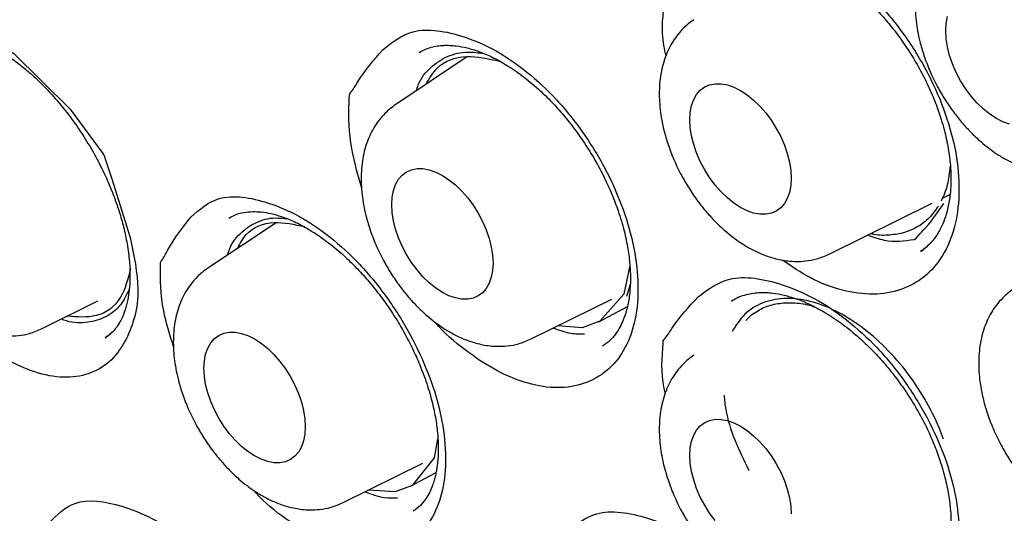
# Model space of a CAD drawing. Header units: millimetres. Extents: x 8 to 1520, y 12 to 1090.
# Tile 25 of 53: x 1234 to 1242, y 464 to 468. Entities that reach past the tile are written whole.
import ezdxf

# ---------------------------------------------------------------- set-up
doc = ezdxf.new("R2010")
doc.units = ezdxf.units.MM

msp = doc.modelspace()

# ---------------------------------------------------------------- linework, layer by layer
at = {"color": 7, "linetype": 'Continuous', "lineweight": 30}
for p, q in [((1237.5244, 467.7104), (1236.9092, 467.3006)), ((1241.5873, 466.501), (1241.6512, 466.5326)), ((1240.6176, 466.0212), (1241.4987, 466.4571)), ((1235.8854, 466.2898), (1235.3024, 465.9014)), ((1241.401, 466.0436), (1241.4406, 466.0741)), ((1238.9127, 465.9228), (1238.8617, 465.6794)), ((1238.9149, 465.7611), (1238.8836, 465.6585)), ((1233.883, 465.3838), (1234.3614, 465.6205)), ((1238.0669, 465.2952), (1238.7579, 465.637)), ((1238.8617, 465.6794), (1238.6569, 465.4465)), ((1239.7869, 465.623), (1239.7836, 465.6213)), ((1239.7862, 465.6199), (1239.7899, 465.6225)), ((1238.6471, 465.441), (1238.8918, 465.5725)), ((1239.9045, 465.452), (1239.9564, 465.5035)), ((1238.5034, 465.3918), (1238.2953, 465.4082)), ((1238.6569, 465.4465), (1238.5034, 465.3918)), ((1234.4243, 465.3057), (1234.4709, 465.3412)), ((1237.2657, 464.4397), (1237.2387, 464.2773)), ((1237.2387, 464.2773), (1237.0498, 464.043)), ((1236.4601, 463.8961), (1237.142, 464.2334)), ((1237.0312, 464.0323), (1237.2544, 464.1535)), ((1237.0498, 464.043), (1236.9038, 463.9871)), ((1236.9038, 463.9871), (1236.6771, 464.0034))]:
    msp.add_line(p, q, dxfattribs=at)
at = {"color": 7, "linetype": 'Continuous', "lineweight": 30, "flags": 128}
for points in [[(1232.435, 466.6795), (1232.4027, 466.7808), (1232.35, 467.103), (1232.3547, 467.3938), (1232.4157, 467.6402), (1232.53, 467.8298), (1232.6937, 467.9561), (1232.8963, 468.0127), (1233.1283, 467.9935), (1233.3799, 467.9018), (1233.6388, 467.7417), (1234.1234, 467.2611), (1234.402, 466.8817), (1234.4105, 466.8687), (1234.4127, 466.8652), (1234.4133, 466.8643), (1234.4135, 466.864), (1234.4135, 466.8639), (1234.4232, 466.8366), (1234.4786, 466.6752), (1234.6375, 466.1624), (1234.6375, 466.1624)], [(1241.6151, 467.9316), (1241.6189, 467.9948), (1241.6299, 468.0527)], [(1242.1607, 467.1332), (1242.1051, 467.1526), (1242.0486, 467.1809), (1241.992, 467.2179), (1241.9364, 467.2628), (1241.8827, 467.3148), (1241.8319, 467.3731), (1241.7847, 467.4367), (1241.7421, 467.5045), (1241.7047, 467.5753), (1241.6732, 467.6479), (1241.6481, 467.7211), (1241.6299, 467.7936), (1241.6189, 467.8642), (1241.6151, 467.9316)], [(1239.4258, 467.1705), (1239.4295, 467.2337), (1239.4406, 467.2915), (1239.4588, 467.343), (1239.4839, 467.3872), (1239.5154, 467.4235), (1239.5527, 467.4511), (1239.5954, 467.4697), (1239.6425, 467.4788), (1239.6934, 467.4784), (1239.747, 467.4685), (1239.8026, 467.4491), (1239.8592, 467.4208), (1239.9158, 467.3838), (1239.9714, 467.339), (1240.0251, 467.2869), (1240.0759, 467.2286), (1240.1231, 467.165), (1240.1657, 467.0972), (1240.2031, 467.0264), (1240.2346, 466.9538), (1240.2596, 466.8806), (1240.2779, 466.8081), (1240.2889, 466.7375), (1240.2926, 466.6701), (1240.2889, 466.6069), (1240.2779, 466.5491), (1240.2596, 466.4976), (1240.2346, 466.4533), (1240.2031, 466.4171), (1240.1657, 466.3894), (1240.1231, 466.3709), (1240.0759, 466.3617), (1240.0251, 466.3621), (1239.9714, 466.3721), (1239.9158, 466.3914), (1239.8592, 466.4198), (1239.8026, 466.4567), (1239.747, 466.5016), (1239.6934, 466.5536), (1239.6425, 466.6119), (1239.5954, 466.6755), (1239.5527, 466.7433), (1239.5154, 466.8141), (1239.4839, 466.8867), (1239.4588, 466.9599), (1239.4406, 467.0324), (1239.4295, 467.103), (1239.4258, 467.1705)], [(1236.8751, 466.4444), (1236.8788, 466.5076), (1236.8899, 466.5654), (1236.9081, 466.6169), (1236.9332, 466.6611), (1236.9647, 466.6974), (1237.002, 466.725), (1237.0447, 466.7436), (1237.0918, 466.7528), (1237.1427, 466.7524), (1237.1963, 466.7424), (1237.2519, 466.7231), (1237.3085, 466.6947), (1237.3651, 466.6578), (1237.4207, 466.6129), (1237.4744, 466.5609), (1237.5252, 466.5026), (1237.5724, 466.439), (1237.615, 466.3712), (1237.6524, 466.3004), (1237.6839, 466.2278), (1237.7089, 466.1546), (1237.7272, 466.0821), (1237.7382, 466.0115), (1237.7419, 465.944), (1237.7382, 465.8808), (1237.7272, 465.823), (1237.7089, 465.7715), (1237.6839, 465.7273), (1237.6524, 465.691), (1237.615, 465.6634), (1237.5724, 465.6448), (1237.5252, 465.6357), (1237.4744, 465.6361), (1237.4207, 465.646), (1237.3651, 465.6654), (1237.3085, 465.6937), (1237.2519, 465.7307), (1237.1963, 465.7755), (1237.1427, 465.8276), (1237.0918, 465.8859), (1237.0447, 465.9495), (1237.002, 466.0172), (1236.9647, 466.088), (1236.9332, 466.1607), (1236.9081, 466.2338), (1236.8899, 466.3064), (1236.8788, 466.377), (1236.8751, 466.4444)], [(1235.2683, 465.0453), (1235.272, 465.1085), (1235.283, 465.1663), (1235.3013, 465.2178), (1235.3263, 465.262), (1235.3578, 465.2983), (1235.3952, 465.3259), (1235.4378, 465.3445), (1235.485, 465.3536), (1235.5358, 465.3532), (1235.5895, 465.3433), (1235.6451, 465.324), (1235.7017, 465.2956), (1235.7583, 465.2586), (1235.8139, 465.2138), (1235.8676, 465.1617), (1235.9184, 465.1034), (1235.9655, 465.0398), (1236.0082, 464.9721), (1236.0455, 464.9013), (1236.077, 464.8287), (1236.1021, 464.7555), (1236.1203, 464.683), (1236.1314, 464.6124), (1236.1351, 464.5449), (1236.1314, 464.4817), (1236.1203, 464.4239), (1236.1021, 464.3724), (1236.077, 464.3282), (1236.0455, 464.2919), (1236.0082, 464.2643), (1235.9655, 464.2457), (1235.9184, 464.2366), (1235.8676, 464.237), (1235.8139, 464.2469), (1235.7583, 464.2662), (1235.7017, 464.2946), (1235.6451, 464.3315), (1235.5895, 464.3764), (1235.5358, 464.4285), (1235.485, 464.4868), (1235.4378, 464.5503), (1235.3952, 464.6181), (1235.3578, 464.6889), (1235.3263, 464.7615), (1235.3013, 464.8347), (1235.283, 464.9072), (1235.272, 464.9778), (1235.2683, 465.0453)], [(1239.4258, 464.2997), (1239.4295, 464.3628), (1239.4406, 464.4207), (1239.4588, 464.4721), (1239.4839, 464.5164), (1239.5154, 464.5526), (1239.5527, 464.5803), (1239.5954, 464.5988), (1239.6425, 464.608), (1239.6934, 464.6076), (1239.747, 464.5976), (1239.8026, 464.5783), (1239.8592, 464.5499), (1239.9158, 464.513), (1239.9714, 464.4681), (1240.0251, 464.4161), (1240.0759, 464.3578), (1240.1231, 464.2942), (1240.1657, 464.2264), (1240.2031, 464.1556), (1240.2346, 464.083), (1240.2596, 464.0098), (1240.2779, 463.9373), (1240.2889, 463.8667), (1240.2926, 463.7992)], [(1239.6425, 463.7411), (1239.5954, 463.8047), (1239.5527, 463.8725), (1239.5154, 463.9433), (1239.4839, 464.0159), (1239.4588, 464.0891), (1239.4406, 464.1616), (1239.4295, 464.2322), (1239.4258, 464.2997)]]:
    msp.add_lwpolyline(points, dxfattribs=at)
at = {"color": 7, "linetype": 'Continuous', "lineweight": 30}
for points, knots in [([(1229.3987, 485.669), (1229.3763, 485.6664), (1229.3209, 485.66), (1229.237, 485.648), (1229.1342, 485.6331), (1229.0165, 485.615), (1228.8893, 485.5943), (1228.7524, 485.5693), (1228.6116, 485.5405), (1228.4679, 485.5078), (1228.3215, 485.4711), (1228.1293, 485.4181), (1227.8909, 485.3434), (1227.6067, 485.2397), (1227.359, 485.1351), (1227.1531, 485.0381), (1226.9948, 484.9575), (1226.8513, 484.8794), (1226.723, 484.8051), (1226.6097, 484.736), (1226.5109, 484.673), (1226.4259, 484.6166), (1226.3535, 484.5669), (1226.2818, 484.5163), (1226.2006, 484.4572), (1226.1002, 484.3813), (1225.9827, 484.2884), (1225.8547, 484.1818), (1225.7243, 484.0669), (1225.5914, 483.9433), (1225.4587, 483.8128), (1225.327, 483.6755), (1225.1999, 483.5355), (1225.0726, 483.3871), (1224.9405, 483.224), (1224.8028, 483.0429), (1224.6605, 482.8424), (1224.5343, 482.6511), (1224.4243, 482.4735), (1224.3308, 482.3145), (1224.2378, 482.1475), (1224.149, 481.9787), (1224.0636, 481.8073), (1223.9848, 481.64), (1223.9133, 481.4792), (1223.8522, 481.335), (1223.8008, 481.208), (1223.7583, 481.0988), (1223.7234, 481.006), (1223.6945, 480.9271), (1223.6692, 480.8561), (1223.644, 480.7838), (1223.6159, 480.7014), (1223.5834, 480.6025), (1223.5464, 480.4861), (1223.5056, 480.3516), (1223.4615, 480.1985), (1223.4148, 480.0262), (1223.367, 479.8377), (1223.3205, 479.6394), (1223.277, 479.438), (1223.2195, 479.1489), (1223.155, 478.7715), (1223.0931, 478.31), (1223.0479, 477.8612), (1223.0173, 477.4275), (1222.9993, 477.0047), (1222.9926, 476.5933), (1222.9957, 476.1941), (1223.0072, 475.8144), (1223.0257, 475.4517), (1223.0504, 475.0964), (1223.0827, 474.7311), (1223.1239, 474.3483), (1223.1758, 473.9386), (1223.2402, 473.5009), (1223.3187, 473.0353), (1223.4098, 472.5568), (1223.5121, 472.0739), (1223.6243, 471.5936), (1223.7682, 471.0281), (1223.9507, 470.3782), (1224.1803, 469.6442), (1224.4292, 468.9203), (1224.6976, 468.2033), (1224.9851, 467.4927), (1225.2928, 466.7856), (1225.6189, 466.0851), (1225.9628, 465.3928), (1226.3243, 464.7088), (1226.6761, 464.0819), (1227.0144, 463.5093), (1227.3383, 462.9849), (1227.679, 462.4574), (1228.0386, 461.925), (1228.3718, 461.4534), (1228.6729, 461.0431), (1228.9373, 460.6935), (1229.2066, 460.3481), (1229.4723, 460.0177), (1229.725, 459.7126), (1229.9478, 459.4507), (1230.1415, 459.2281), (1230.3076, 459.041), (1230.4576, 458.8749), (1230.5754, 458.7464), (1230.6697, 458.6447), (1230.7514, 458.5573), (1230.8475, 458.4555), (1230.9605, 458.3372), (1231.0905, 458.2029), (1231.2377, 458.0531), (1231.41, 457.8808), (1231.609, 457.6859), (1231.8363, 457.4684), (1232.0858, 457.2361), (1232.3575, 456.9904), (1232.6517, 456.7329), (1232.9687, 456.4651), (1233.2985, 456.1972), (1233.6401, 455.9309), (1233.9924, 455.6678), (1234.365, 455.4023), (1234.7582, 455.1368), (1235.1724, 454.8717), (1235.4557, 454.7048), (1235.6008, 454.6193)], [0, 0, 0, 0, 0.001745, 0.004306, 0.007708, 0.011689, 0.016377, 0.021317, 0.02641, 0.031653, 0.037044, 0.042578, 0.053086, 0.064036, 0.075433, 0.082406, 0.088918, 0.094878, 0.100288, 0.105148, 0.109388, 0.113099, 0.11628, 0.11896, 0.122639, 0.12718, 0.132584, 0.138807, 0.145102, 0.15121, 0.158162, 0.164843, 0.171259, 0.177946, 0.185193, 0.193001, 0.201372, 0.210309, 0.21622, 0.222358, 0.22872, 0.235139, 0.241102, 0.247385, 0.253007, 0.257977, 0.262297, 0.265972, 0.269003, 0.271582, 0.273822, 0.276026, 0.278687, 0.281887, 0.285626, 0.289904, 0.294721, 0.300078, 0.305975, 0.312091, 0.318121, 0.324066, 0.337761, 0.351001, 0.363313, 0.37513, 0.386446, 0.39729, 0.407673, 0.417604, 0.426561, 0.435341, 0.444457, 0.453941, 0.463798, 0.474671, 0.48598, 0.497632, 0.509208, 0.520627, 0.531912, 0.5494, 0.566624, 0.583714, 0.60043, 0.61722, 0.634004, 0.650707, 0.66735, 0.683966, 0.700586, 0.713638, 0.726789, 0.740295, 0.754163, 0.768338, 0.777761, 0.787299, 0.796963, 0.806468, 0.815199, 0.823138, 0.829282, 0.834854, 0.839853, 0.844279, 0.846572, 0.849191, 0.852345, 0.856036, 0.860267, 0.865037, 0.870345, 0.876926, 0.88417, 0.892066, 0.900609, 0.909799, 0.919638, 0.930129, 0.940327, 0.951086, 0.962417, 0.974333, 0.986853, 1, 1, 1, 1]), ([(1229.6647, 484.2749), (1229.6861, 484.2768), (1229.736, 484.2814), (1229.8268, 484.2885), (1229.9424, 484.2957), (1230.0842, 484.3017), (1230.238, 484.3045), (1230.4005, 484.3037), (1230.5684, 484.299), (1230.7503, 484.2896), (1230.9394, 484.275), (1231.1291, 484.2558), (1231.3507, 484.2281), (1231.6028, 484.1893), (1231.8844, 484.1364), (1232.2013, 484.0667), (1232.55, 483.9767), (1232.8563, 483.8848), (1233.0748, 483.813), (1233.2062, 483.768), (1233.3232, 483.7263), (1233.4278, 483.6878), (1233.5172, 483.654), (1233.5887, 483.6264), (1233.6439, 483.6047), (1233.6973, 483.5835), (1233.7627, 483.5571), (1233.8448, 483.5234), (1233.9984, 483.4588), (1234.2199, 483.3614), (1234.5827, 483.1915), (1235.031, 482.9634), (1235.4616, 482.7216), (1235.796, 482.5211), (1236.0344, 482.3726), (1236.2843, 482.211), (1236.5504, 482.032), (1236.8335, 481.8338), (1237.1271, 481.6196), (1237.4303, 481.3891), (1237.7422, 481.1422), (1238.0677, 480.8737), (1238.4063, 480.5822), (1238.7509, 480.2727), (1239.1003, 479.9453), (1239.4535, 479.6), (1239.8158, 479.2305), (1240.1862, 478.836), (1240.5637, 478.4155), (1240.9472, 477.9686), (1241.3355, 477.4945), (1241.7272, 476.9929), (1242.1179, 476.4673), (1242.4995, 475.9274), (1242.8652, 475.3833), (1243.2337, 474.8071), (1243.6013, 474.2), (1243.9644, 473.5638), (1244.3011, 472.9377), (1244.6122, 472.3235), (1244.8985, 471.723), (1245.161, 471.1375), (1245.4009, 470.5682), (1245.619, 470.0163), (1245.8166, 469.4826), (1245.9911, 468.9787), (1246.1447, 468.5044), (1246.2796, 468.059), (1246.4021, 467.6256), (1246.5151, 467.1954), (1246.6206, 466.7601), (1246.7247, 466.2895), (1246.8247, 465.7836), (1246.9171, 465.2428), (1246.9956, 464.694), (1247.0555, 464.1675), (1247.0984, 463.6646), (1247.1261, 463.1862), (1247.1382, 462.7733), (1247.1401, 462.4261), (1247.1365, 462.1507), (1247.1284, 461.8904), (1247.1164, 461.6426), (1247.1012, 461.4103), (1247.0834, 461.195), (1247.065, 461.0072), (1247.047, 460.8462), (1247.0304, 460.7115), (1247.0157, 460.602), (1247.0028, 460.5112), (1246.992, 460.438), (1246.9812, 460.3682), (1246.9691, 460.293), (1246.9532, 460.1985), (1246.9331, 460.0847), (1246.9081, 459.952), (1246.8776, 459.801), (1246.8409, 459.6325), (1246.7975, 459.4484), (1246.7467, 459.2497), (1246.6876, 459.0374), (1246.6202, 458.8154), (1246.529, 458.5406), (1246.414, 458.231), (1246.2743, 457.9005), (1246.1328, 457.6024), (1245.9919, 457.3348), (1245.8535, 457.0961), (1245.7217, 456.8863), (1245.6342, 456.7598), (1245.5933, 456.7007)], [0, 0, 0, 0, 0.002729, 0.006354, 0.010878, 0.016302, 0.022625, 0.028213, 0.034355, 0.041049, 0.047932, 0.054676, 0.061283, 0.071387, 0.081151, 0.090575, 0.104072, 0.116804, 0.121596, 0.126095, 0.13001, 0.133334, 0.136567, 0.138938, 0.140474, 0.142069, 0.144261, 0.146986, 0.150237, 0.159524, 0.168947, 0.18611, 0.203707, 0.211304, 0.219006, 0.227174, 0.235919, 0.245241, 0.255141, 0.265004, 0.27538, 0.28627, 0.297673, 0.30959, 0.321348, 0.333566, 0.346245, 0.359385, 0.372986, 0.387046, 0.401568, 0.41655, 0.431993, 0.447537, 0.462745, 0.477616, 0.495016, 0.511931, 0.528359, 0.544302, 0.559759, 0.57473, 0.589214, 0.603212, 0.616724, 0.62975, 0.641468, 0.652762, 0.66364, 0.674531, 0.685681, 0.697091, 0.710872, 0.725013, 0.739514, 0.754375, 0.767266, 0.780417, 0.793826, 0.801849, 0.809898, 0.817463, 0.824434, 0.831636, 0.838071, 0.84374, 0.848644, 0.852781, 0.856153, 0.858802, 0.861252, 0.863019, 0.865378, 0.868359, 0.871993, 0.876258, 0.881154, 0.886681, 0.892839, 0.899501, 0.906771, 0.91465, 0.922738, 0.936136, 0.948765, 0.960626, 0.971717, 0.982041, 0.991596, 1, 1, 1, 1]), ([(1229.9329, 484.0719), (1229.8983, 484.0686), (1229.8223, 484.0613), (1229.7019, 484.0467), (1229.564, 484.0275), (1229.4096, 484.0022), (1229.2391, 483.9699), (1229.0532, 483.929), (1228.8527, 483.8781), (1228.6555, 483.8205), (1228.4644, 483.7574), (1228.2875, 483.6924), (1228.1172, 483.6232), (1227.9598, 483.5533), (1227.816, 483.4842), (1227.6853, 483.4169), (1227.5673, 483.3522), (1227.4574, 483.2885), (1227.3563, 483.227), (1227.265, 483.1687), (1227.1881, 483.1176), (1227.1251, 483.0743), (1227.0708, 483.036), (1227.0168, 482.997), (1226.9553, 482.9514), (1226.8833, 482.8963), (1226.7768, 482.812), (1226.6384, 482.6959), (1226.4716, 482.5447), (1226.302, 482.3782), (1226.1222, 482.1866), (1225.9342, 481.9672), (1225.7414, 481.7183), (1225.5534, 481.4492), (1225.3717, 481.1597), (1225.2309, 480.9088), (1225.1261, 480.7058), (1225.0538, 480.5581), (1224.9853, 480.4104), (1224.9235, 480.2698), (1224.871, 480.1441), (1224.8278, 480.0364), (1224.7933, 479.947), (1224.7665, 479.8756), (1224.7476, 479.8239), (1224.7337, 479.7855), (1224.7211, 479.7503), (1224.7058, 479.7066), (1224.6866, 479.6509), (1224.6638, 479.5834), (1224.6055, 479.4052), (1224.5228, 479.1285), (1224.4257, 478.7488), (1224.3428, 478.367), (1224.2704, 477.9636), (1224.2088, 477.5318), (1224.1599, 477.0695), (1224.1258, 476.5747), (1224.1097, 476.0777), (1224.1103, 475.5825), (1224.1258, 475.0929), (1224.1577, 474.5794), (1224.2074, 474.042), (1224.2764, 473.4808), (1224.366, 472.8982), (1224.4766, 472.2986), (1224.608, 471.6867), (1224.7604, 471.0651), (1224.934, 470.4348), (1225.1288, 469.7971), (1225.3451, 469.1529), (1225.5829, 468.5035), (1225.8423, 467.8502), (1226.1233, 467.1943), (1226.4258, 466.5372), (1226.7495, 465.8803), (1227.0944, 465.2252), (1227.4602, 464.5735), (1227.8464, 463.9266), (1228.2527, 463.2864), (1228.6786, 462.6544), (1229.1235, 462.0326), (1229.5626, 461.4542), (1229.9882, 460.9239), (1230.3923, 460.4451), (1230.7937, 459.9925), (1231.1911, 459.5656), (1231.5835, 459.1641), (1231.9697, 458.7871), (1232.3634, 458.4207), (1232.7633, 458.0666), (1233.1678, 457.7267), (1233.5607, 457.4136), (1233.941, 457.126), (1234.3081, 456.8626), (1234.6615, 456.6222), (1234.9919, 456.4091), (1235.2998, 456.2205), (1235.5926, 456.0497), (1235.8897, 455.8851), (1236.201, 455.7222), (1236.5295, 455.5609), (1236.8458, 455.4165), (1237.1472, 455.2884), (1237.4313, 455.176), (1237.7245, 455.0688), (1238.0254, 454.9683), (1238.3016, 454.8852), (1238.5409, 454.8201), (1238.7327, 454.7723), (1238.8971, 454.7347), (1239.0343, 454.7057), (1239.1398, 454.6849), (1239.2213, 454.6697), (1239.2892, 454.6575), (1239.361, 454.6452), (1239.4432, 454.6319), (1239.5394, 454.6174), (1239.6508, 454.602), (1239.7774, 454.5863), (1239.9215, 454.5708), (1240.0833, 454.5566), (1240.2629, 454.5448), (1240.4556, 454.5369), (1240.656, 454.534), (1240.8589, 454.5369), (1241.0976, 454.5472), (1241.371, 454.5693), (1241.6777, 454.6088), (1241.9822, 454.6632), (1242.2837, 454.7331), (1242.5302, 454.8039), (1242.7165, 454.8656), (1242.8373, 454.9089), (1242.9355, 454.9463), (1243.0081, 454.9755), (1243.0609, 454.9973), (1243.104, 455.0156), (1243.1509, 455.0359), (1243.2178, 455.0657), (1243.3078, 455.1075), (1243.4238, 455.1643), (1243.5573, 455.234), (1243.706, 455.3172), (1243.8667, 455.4142), (1244.0364, 455.525), (1244.2236, 455.6575), (1244.4276, 455.8155), (1244.6473, 456.0036), (1244.8717, 456.2167), (1245.0985, 456.4573), (1245.3269, 456.7261), (1245.4718, 456.9245), (1245.546, 457.0262)], [0, 0, 0, 0, 0.002648, 0.005817, 0.009507, 0.013721, 0.018456, 0.023715, 0.029495, 0.035799, 0.041118, 0.046695, 0.052021, 0.05699, 0.061601, 0.065854, 0.06975, 0.073287, 0.076885, 0.080017, 0.082685, 0.084887, 0.086632, 0.088429, 0.090625, 0.09322, 0.096216, 0.102272, 0.108651, 0.115326, 0.122298, 0.130606, 0.139206, 0.14805, 0.157136, 0.166464, 0.170646, 0.174875, 0.179142, 0.183091, 0.186527, 0.189402, 0.191781, 0.193666, 0.195055, 0.195849, 0.19668, 0.197815, 0.199256, 0.201003, 0.203033, 0.212925, 0.221809, 0.230742, 0.240055, 0.24976, 0.259931, 0.270567, 0.28167, 0.291278, 0.301209, 0.311463, 0.322041, 0.332941, 0.344165, 0.355589, 0.367114, 0.37874, 0.390468, 0.402297, 0.414227, 0.426259, 0.438393, 0.450628, 0.462965, 0.475404, 0.487945, 0.500588, 0.513334, 0.526182, 0.539132, 0.552185, 0.565341, 0.576548, 0.587469, 0.598101, 0.608445, 0.618501, 0.628268, 0.637746, 0.648019, 0.657931, 0.66748, 0.676668, 0.685494, 0.693958, 0.70206, 0.709169, 0.715987, 0.722984, 0.730399, 0.738234, 0.746489, 0.753075, 0.759906, 0.766981, 0.774302, 0.781801, 0.787185, 0.791911, 0.79598, 0.799391, 0.802143, 0.803866, 0.805493, 0.807236, 0.809262, 0.811681, 0.814494, 0.8177, 0.821301, 0.825496, 0.830123, 0.835182, 0.840502, 0.845864, 0.851268, 0.859602, 0.868034, 0.876564, 0.885191, 0.893885, 0.898179, 0.901819, 0.904807, 0.907141, 0.908516, 0.909709, 0.911173, 0.912923, 0.916028, 0.919757, 0.924109, 0.929083, 0.934548, 0.940375, 0.946564, 0.954241, 0.96241, 0.971071, 0.980224, 0.989867, 1, 1, 1, 1]), ([(1239.5319, 468.5906), (1239.6195, 468.6519), (1239.8175, 468.7906), (1240.2002, 468.7187), (1240.5451, 468.5703), (1240.8214, 468.378), (1241.0807, 468.1328), (1241.3085, 467.8396), (1241.4966, 467.5175), (1241.6347, 467.1803), (1241.7179, 466.8438), (1241.7379, 466.5253), (1241.6983, 466.2377), (1241.597, 465.9996), (1241.4419, 465.8187), (1241.2376, 465.7086), (1240.9985, 465.6658), (1240.733, 465.7026), (1240.4675, 465.7999), (1240.2971, 465.9164), (1240.2183, 465.9702)], [0, 0, 0, 0, 0.072467, 0.163778, 0.216403, 0.269306, 0.322018, 0.374556, 0.427338, 0.480017, 0.53245, 0.585336, 0.63817, 0.691248, 0.743548, 0.796626, 0.849625, 0.901939, 0.954705, 1, 1, 1, 1]), ([(1241.6493, 468.7878), (1241.6326, 468.7759), (1241.6006, 468.7531), (1241.5497, 468.7057), (1241.5022, 468.6506), (1241.4612, 468.59), (1241.4136, 468.4991), (1241.3703, 468.368), (1241.3494, 468.198), (1241.3569, 468.02), (1241.3864, 467.86), (1241.4281, 467.7175), (1241.4781, 467.5868), (1241.5391, 467.4608), (1241.6081, 467.3426), (1241.6796, 467.2381), (1241.7546, 467.144), (1241.8327, 467.059), (1241.9082, 466.9878), (1241.9818, 466.9277), (1242.054, 466.8764), (1242.1349, 466.8274), (1242.2301, 466.7812), (1242.3187, 466.7504), (1242.3957, 466.7323), (1242.4583, 466.7228), (1242.5274, 466.7184), (1242.6098, 466.7224), (1242.7065, 466.7396), (1242.7719, 466.7674), (1242.8069, 466.7824)], [0, 0, 0, 0, 0.019923, 0.038166, 0.070016, 0.098652, 0.127226, 0.184599, 0.243784, 0.302432, 0.358613, 0.396981, 0.438917, 0.484491, 0.521125, 0.559858, 0.59676, 0.629223, 0.665581, 0.694014, 0.720264, 0.751152, 0.786851, 0.826906, 0.848519, 0.871209, 0.895616, 0.924916, 0.959692, 1, 1, 1, 1]), ([(1239.2226, 467.7152), (1239.2157, 467.7458), (1239.1768, 467.9194), (1239.1976, 468.0779), (1239.211, 468.2076), (1239.2116, 468.2131), (1239.2118, 468.2145), (1239.2119, 468.2149), (1239.2145, 468.2215), (1239.2454, 468.2529), (1239.3371, 468.3944), (1239.4477, 468.5058), (1239.5319, 468.5906)], [0, 0, 0, 0, 0.0740631, 0.4205128, 0.4319172, 0.4348939, 0.4357015, 0.4359357, 0.4360579, 0.4579314, 0.5873265, 1, 1, 1, 1]), ([(1239.8128, 468.5452), (1239.8349, 468.5574), (1239.8762, 468.5802), (1239.9434, 468.6012), (1240.0069, 468.6129), (1240.0695, 468.617), (1240.1282, 468.6154), (1240.2029, 468.6076), (1240.2958, 468.5882), (1240.4113, 468.5498), (1240.5324, 468.4944), (1240.6588, 468.4209), (1240.7895, 468.3284), (1240.9108, 468.2252), (1241.0214, 468.1161), (1241.1202, 468.0054), (1241.2161, 467.8833), (1241.3076, 467.7501), (1241.3924, 467.6075), (1241.4672, 467.4602), (1241.5292, 467.3142), (1241.5824, 467.1609), (1241.6233, 467.0054), (1241.6493, 466.8529), (1241.6605, 466.7173), (1241.6597, 466.5929), (1241.6472, 466.474), (1241.6232, 466.3678), (1241.5885, 466.2718), (1241.5439, 466.1873), (1241.4827, 466.1055), (1241.4286, 466.0646), (1241.3998, 466.0428)], [0, 0, 0, 0, 0.035029, 0.065507, 0.091237, 0.112176, 0.131393, 0.149994, 0.185275, 0.219908, 0.255411, 0.291941, 0.329524, 0.368817, 0.399683, 0.431433, 0.464078, 0.497915, 0.532825, 0.568201, 0.602325, 0.634756, 0.674849, 0.711582, 0.745099, 0.777398, 0.811378, 0.847103, 0.876656, 0.911948, 0.953039, 1, 1, 1, 1]), ([(1239.4599, 468.0266), (1239.4432, 468.0147), (1239.4113, 467.9919), (1239.3604, 467.9445), (1239.3129, 467.8894), (1239.2718, 467.8288), (1239.2242, 467.7379), (1239.181, 467.6068), (1239.16, 467.4368), (1239.1676, 467.2588), (1239.1971, 467.0988), (1239.2388, 466.9563), (1239.2888, 466.8256), (1239.3498, 466.6996), (1239.4188, 466.5814), (1239.4903, 466.4769), (1239.5653, 466.3829), (1239.6433, 466.2978), (1239.7189, 466.2266), (1239.7925, 466.1666), (1239.8647, 466.1152), (1239.9456, 466.0662), (1240.0407, 466.02), (1240.1293, 465.9892), (1240.2064, 465.9711), (1240.269, 465.9616), (1240.3381, 465.9572), (1240.4205, 465.9612), (1240.5172, 465.9784), (1240.5825, 466.0063), (1240.6176, 466.0212)], [0, 0, 0, 0, 0.019923, 0.038166, 0.070016, 0.098652, 0.127226, 0.184599, 0.243784, 0.302432, 0.358613, 0.396981, 0.438917, 0.484491, 0.521125, 0.559858, 0.59676, 0.629223, 0.665581, 0.694014, 0.720264, 0.751152, 0.786851, 0.826906, 0.848519, 0.871209, 0.895616, 0.924916, 0.959692, 1, 1, 1, 1]), ([(1232.9089, 467.8521), (1232.9195, 467.8585), (1232.9397, 467.8709), (1233.0008, 467.8909), (1233.0728, 467.8991), (1233.1466, 467.8969), (1233.2271, 467.8837), (1233.3164, 467.8582), (1233.4142, 467.8181), (1233.5196, 467.7626), (1233.629, 467.6919), (1233.7364, 467.6094), (1233.8364, 467.5207), (1233.9356, 467.4217), (1234.0333, 467.3121), (1234.1337, 467.1846), (1234.2308, 467.0449), (1234.3216, 466.8951), (1234.4002, 466.7453), (1234.4599, 466.6133), (1234.5071, 466.4934), (1234.5467, 466.3774), (1234.5835, 466.247), (1234.614, 466.1033), (1234.6326, 465.9585), (1234.6373, 465.8273), (1234.6309, 465.7195), (1234.6193, 465.6427), (1234.6065, 465.5866), (1234.5925, 465.5382), (1234.5742, 465.4893), (1234.5493, 465.4386), (1234.5182, 465.3903), (1234.4771, 465.343), (1234.4419, 465.3184), (1234.4232, 465.3053)], [0, 0, 0, 0, 0.032355, 0.061678, 0.090096, 0.119105, 0.14898, 0.179893, 0.212021, 0.245433, 0.28001, 0.313523, 0.344711, 0.37349, 0.407948, 0.440457, 0.476554, 0.514211, 0.549146, 0.581963, 0.605589, 0.631929, 0.662559, 0.697493, 0.735961, 0.771917, 0.803283, 0.830019, 0.845281, 0.861717, 0.885472, 0.908147, 0.934753, 0.965348, 1, 1, 1, 1]), ([(1236.7992, 467.7695), (1236.8795, 467.8333), (1237.061, 467.9775), (1237.4277, 467.9147), (1237.7623, 467.774), (1238.0337, 467.5875), (1238.2916, 467.3475), (1238.5217, 467.0585), (1238.7156, 466.7394), (1238.8627, 466.4039), (1238.9577, 466.0678), (1238.9917, 465.7482), (1238.9678, 465.4582), (1238.8829, 465.2164), (1238.7441, 465.0308), (1238.5554, 464.9151), (1238.3304, 464.8666), (1238.0765, 464.896), (1237.8071, 464.9955), (1237.5369, 465.1702), (1237.3467, 465.3215), (1237.2599, 465.4248), (1237.2516, 465.4346)], [0, 0, 0, 0, 0.067984, 0.153647, 0.203017, 0.252648, 0.302099, 0.351388, 0.400905, 0.450326, 0.499516, 0.54913, 0.598696, 0.64849, 0.697556, 0.74735, 0.797071, 0.846149, 0.895651, 0.945095, 0.994779, 1, 1, 1, 1]), ([(1236.6192, 466.5842), (1236.5815, 466.7159), (1236.5026, 466.9918), (1236.506, 467.2462), (1236.5127, 467.3768), (1236.5131, 467.3823), (1236.5132, 467.3837), (1236.5133, 467.3841), (1236.5154, 467.3908), (1236.5432, 467.4231), (1236.6235, 467.5676), (1236.7233, 467.6823), (1236.7992, 467.7695)], [0, 0, 0, 0, 0.2546316, 0.5335197, 0.5427001, 0.5450963, 0.5457464, 0.545935, 0.5460334, 0.5636413, 0.6678028, 1, 1, 1, 1]), ([(1237.0858, 467.4182), (1237.0911, 467.436), (1237.1156, 467.5188), (1237.2043, 467.6237), (1237.3477, 467.7201), (1237.504, 467.7595), (1237.6156, 467.7441), (1237.66, 467.738)], [0, 0, 0, 0, 0.068961, 0.32169, 0.575113, 0.831292, 1, 1, 1, 1]), ([(1237.111, 467.7468), (1237.1272, 467.7558), (1237.158, 467.7728), (1237.21, 467.7909), (1237.2627, 467.8025), (1237.3183, 467.8079), (1237.3717, 467.8078), (1237.4383, 467.8024), (1237.5198, 467.7874), (1237.6231, 467.756), (1237.7363, 467.7078), (1237.8606, 467.6393), (1237.9931, 467.5491), (1238.1181, 467.446), (1238.2321, 467.3363), (1238.334, 467.2251), (1238.4329, 467.1025), (1238.5275, 466.9691), (1238.6157, 466.8265), (1238.6941, 466.6793), (1238.7602, 466.5333), (1238.8183, 466.3797), (1238.8648, 466.2232), (1238.897, 466.0693), (1238.9142, 465.9318), (1238.9192, 465.8053), (1238.9128, 465.685), (1238.897, 465.5892), (1238.8767, 465.5133), (1238.8555, 465.4538), (1238.8267, 465.393), (1238.7889, 465.3336), (1238.7409, 465.2773), (1238.7007, 465.2481), (1238.6796, 465.2328)], [0, 0, 0, 0, 0.029482, 0.056076, 0.079594, 0.09999, 0.118852, 0.136718, 0.169401, 0.201628, 0.23613, 0.273118, 0.312374, 0.353176, 0.384974, 0.417489, 0.450705, 0.484932, 0.520053, 0.555475, 0.589621, 0.62208, 0.662216, 0.698999, 0.732569, 0.764924, 0.798973, 0.834764, 0.854067, 0.876612, 0.902483, 0.931663, 0.964175, 1, 1, 1, 1]), ([(1237.1676, 467.4727), (1237.1968, 467.5227), (1237.2749, 467.6565), (1237.4991, 467.7379), (1237.7016, 467.6928), (1237.7976, 467.6714)], [0, 0, 0, 0, 0.238534, 0.638809, 1, 1, 1, 1]), ([(1232.7253, 467.3892), (1232.7086, 467.3773), (1232.6766, 467.3545), (1232.6257, 467.3071), (1232.5782, 467.252), (1232.5372, 467.1914), (1232.4896, 467.1005), (1232.4463, 466.9694), (1232.4253, 466.7994), (1232.4329, 466.6214), (1232.4624, 466.4614), (1232.5041, 466.3189), (1232.5541, 466.1882), (1232.6151, 466.0622), (1232.6841, 465.944), (1232.7556, 465.8395), (1232.8306, 465.7454), (1232.9087, 465.6604), (1232.9842, 465.5892), (1233.0578, 465.5292), (1233.13, 465.4778), (1233.2109, 465.4288), (1233.3061, 465.3826), (1233.3947, 465.3518), (1233.4717, 465.3337), (1233.5343, 465.3242), (1233.6034, 465.3198), (1233.6858, 465.3238), (1233.7825, 465.341), (1233.8479, 465.3688), (1233.8829, 465.3838)], [0, 0, 0, 0, 0.019923, 0.038166, 0.070016, 0.098652, 0.127226, 0.184599, 0.243784, 0.302432, 0.358613, 0.396981, 0.438917, 0.484491, 0.521125, 0.559858, 0.59676, 0.629223, 0.665581, 0.694014, 0.720264, 0.751152, 0.786851, 0.826906, 0.848519, 0.871209, 0.895616, 0.924916, 0.959692, 1, 1, 1, 1]), ([(1236.9092, 467.3005), (1236.8925, 467.2886), (1236.8606, 467.2658), (1236.8097, 467.2184), (1236.7622, 467.1634), (1236.7211, 467.1027), (1236.6735, 467.0119), (1236.6303, 466.8808), (1236.6093, 466.7108), (1236.6169, 466.5327), (1236.6464, 466.3728), (1236.6881, 466.2302), (1236.7381, 466.0996), (1236.7991, 465.9735), (1236.8681, 465.8553), (1236.9396, 465.7509), (1237.0146, 465.6568), (1237.0926, 465.5718), (1237.1682, 465.5005), (1237.2418, 465.4405), (1237.314, 465.3891), (1237.3949, 465.3401), (1237.49, 465.294), (1237.5786, 465.2631), (1237.6557, 465.245), (1237.7183, 465.2355), (1237.7874, 465.2312), (1237.8698, 465.2351), (1237.9665, 465.2524), (1238.0318, 465.2802), (1238.0669, 465.2952)], [0, 0, 0, 0, 0.0199226, 0.0381662, 0.0700163, 0.0986519, 0.1272263, 0.1845991, 0.2437841, 0.3024322, 0.3586133, 0.3969811, 0.4389166, 0.4844907, 0.5211247, 0.5598582, 0.5967604, 0.6292226, 0.6655811, 0.6940138, 0.7202641, 0.7511523, 0.7868513, 0.8269057, 0.8485191, 0.8712085, 0.8956159, 0.9249158, 0.9596922, 1, 1, 1, 1]), ([(1241.5777, 466.4762), (1241.5983, 466.5206), (1241.6384, 466.6072), (1241.6491, 466.7167), (1241.6542, 466.7701)], [0, 0, 0, 0, 0.512951, 1, 1, 1, 1]), ([(1235.1556, 466.3379), (1235.2301, 466.403), (1235.3986, 466.5501), (1235.7534, 466.4932), (1236.0804, 466.3579), (1236.3487, 466.1758), (1236.6059, 465.94), (1236.8387, 465.6547), (1237.0377, 465.3388), (1237.1925, 465.0057), (1237.2973, 464.6711), (1237.3429, 464.3521), (1237.3315, 464.0617), (1237.2597, 463.8187), (1237.1339, 463.6308), (1236.9572, 463.5121), (1236.7431, 463.4599), (1236.4981, 463.4853), (1236.2353, 463.5803), (1235.9688, 463.7509), (1235.7824, 463.8966), (1235.6969, 463.9957), (1235.6908, 464.0027)], [0, 0, 0, 0, 0.0680797, 0.1538632, 0.2033021, 0.2530026, 0.302524, 0.3518816, 0.401469, 0.4509583, 0.5002195, 0.5499016, 0.5995392, 0.6494012, 0.6985374, 0.7484002, 0.7981913, 0.8473376, 0.8969096, 0.9464228, 0.9961769, 1, 1, 1, 1]), ([(1235.4826, 466.33), (1235.5017, 466.3404), (1235.5375, 466.3601), (1235.6054, 466.3793), (1235.6833, 466.3865), (1235.7612, 466.3828), (1235.8422, 466.3693), (1235.9358, 466.343), (1236.0433, 466.3001), (1236.1668, 466.235), (1236.3015, 466.1461), (1236.4291, 466.0435), (1236.5443, 465.9353), (1236.6459, 465.8273), (1236.7439, 465.7097), (1236.8372, 465.5835), (1236.9244, 465.4502), (1237.003, 465.3134), (1237.0714, 465.1765), (1237.1348, 465.0292), (1237.1895, 464.8747), (1237.2319, 464.7175), (1237.2587, 464.5743), (1237.2726, 464.4428), (1237.2748, 464.3207), (1237.2676, 464.2308), (1237.2577, 464.1676), (1237.2493, 464.1272), (1237.2379, 464.0836), (1237.2221, 464.0356), (1237.1989, 463.9813), (1237.1658, 463.9241), (1237.1206, 463.8667), (1237.0806, 463.8369), (1237.0592, 463.821)], [0, 0, 0, 0, 0.0389578, 0.0732598, 0.1028445, 0.1291767, 0.159437, 0.1895453, 0.2233258, 0.2610149, 0.3020162, 0.3438436, 0.3758196, 0.4080248, 0.4404052, 0.4732543, 0.5065259, 0.5396741, 0.5718212, 0.6029991, 0.6424613, 0.6796223, 0.714653, 0.7475561, 0.7805504, 0.814922, 0.8281801, 0.84164, 0.8559038, 0.8746783, 0.8985168, 0.9273633, 0.9612142, 1, 1, 1, 1]), ([(1240.9469, 466.1842), (1240.9946, 466.1673), (1241.1358, 466.1173), (1241.2649, 466.1346), (1241.3491, 466.1475), (1241.3526, 466.1481), (1241.3535, 466.1483), (1241.3537, 466.1484), (1241.3581, 466.1509), (1241.3786, 466.1805), (1241.4708, 466.2685), (1241.5435, 466.3745), (1241.5988, 466.4551)], [0, 0, 0, 0, 0.160189, 0.473576, 0.483846, 0.486529, 0.487258, 0.48747, 0.487581, 0.507438, 0.624931, 1, 1, 1, 1]), ([(1241.5523, 466.4324), (1241.5274, 466.3973), (1241.4776, 466.3273), (1241.3788, 466.2526), (1241.2655, 466.2018), (1241.1378, 466.1811), (1241.038, 466.1797), (1240.9802, 466.1936), (1240.9706, 466.1959)], [0, 0, 0, 0, 0.192348, 0.384695, 0.577043, 0.769391, 0.961739, 1, 1, 1, 1]), ([(1235.0109, 465.2209), (1234.9775, 465.3278), (1234.8992, 465.578), (1234.895, 465.8099), (1234.8962, 465.9406), (1234.8963, 465.9461), (1234.8964, 465.9475), (1234.8965, 465.9479), (1234.8983, 465.9547), (1234.9237, 465.9874), (1234.9949, 466.1332), (1235.0861, 466.2494), (1235.1556, 466.3379)], [0, 0, 0, 0, 0.2181492, 0.5106877, 0.5203174, 0.5228309, 0.5235128, 0.5237106, 0.5238138, 0.5422835, 0.6515432, 1, 1, 1, 1]), ([(1235.4712, 466.0139), (1235.4742, 466.0253), (1235.4937, 466.1014), (1235.5732, 466.2012), (1235.7075, 466.2987), (1235.8493, 466.3388), (1235.949, 466.3261), (1235.9837, 466.3217)], [0, 0, 0, 0, 0.047259, 0.315082, 0.583637, 0.855119, 1, 1, 1, 1]), ([(1235.5551, 466.0698), (1235.578, 466.1126), (1235.6455, 466.239), (1235.8495, 466.317), (1236.0417, 466.2754), (1236.1307, 466.2561)], [0, 0, 0, 0, 0.216081, 0.636858, 1, 1, 1, 1]), ([(1234.6375, 466.1624), (1234.6693, 466.0105), (1234.7409, 465.6689), (1234.6375, 465.3304), (1234.4847, 465.1063), (1234.3095, 464.9959), (1234.0981, 464.9545), (1233.8568, 464.9913), (1233.6004, 465.1003), (1233.3558, 465.2614), (1233.2072, 465.4076), (1233.1412, 465.4725)], [0, 0, 0, 0, 0.139137, 0.312988, 0.413621, 0.514735, 0.616024, 0.717352, 0.818227, 0.91931, 1, 1, 1, 1]), ([(1234.6407, 465.8959), (1234.6177, 465.8086), (1234.5675, 465.6172), (1234.3701, 465.4684), (1234.1848, 465.4836), (1234.0988, 465.4906)], [0, 0, 0, 0, 0.310383, 0.679992, 1, 1, 1, 1]), ([(1235.3024, 465.9014), (1235.2857, 465.8895), (1235.2538, 465.8667), (1235.2029, 465.8193), (1235.1553, 465.7643), (1235.1143, 465.7036), (1235.0667, 465.6128), (1235.0235, 465.4816), (1235.0025, 465.3117), (1235.0101, 465.1336), (1235.0396, 464.9736), (1235.0812, 464.8311), (1235.1313, 464.7005), (1235.1923, 464.5744), (1235.2613, 464.4562), (1235.3328, 464.3518), (1235.4078, 464.2577), (1235.4858, 464.1726), (1235.5613, 464.1014), (1235.635, 464.0414), (1235.7072, 463.99), (1235.7881, 463.941), (1235.8832, 463.8949), (1235.9718, 463.864), (1236.0489, 463.8459), (1236.1115, 463.8364), (1236.1805, 463.8321), (1236.263, 463.836), (1236.3597, 463.8532), (1236.425, 463.8811), (1236.4601, 463.8961)], [0, 0, 0, 0, 0.0199226, 0.0381662, 0.0700163, 0.0986519, 0.1272263, 0.1845991, 0.2437841, 0.3024322, 0.3586133, 0.3969811, 0.4389166, 0.4844907, 0.5211247, 0.5598582, 0.5967604, 0.6292226, 0.6655811, 0.6940138, 0.7202641, 0.7511523, 0.7868513, 0.8269057, 0.8485191, 0.8712085, 0.8956159, 0.9249158, 0.9596922, 1, 1, 1, 1]), ([(1239.4973, 465.6567), (1239.5808, 465.7192), (1239.7695, 465.8603), (1240.1472, 465.7953), (1240.4909, 465.6536), (1240.7691, 465.4671), (1241.0326, 465.2278), (1241.2671, 464.9404), (1241.4638, 464.6234), (1241.6122, 464.2906), (1241.7068, 463.9576), (1241.7386, 463.6414), (1241.7109, 463.3548), (1241.6209, 463.1165), (1241.4759, 462.9342), (1241.2799, 462.8212), (1241.0475, 462.7753), (1240.7853, 462.8049), (1240.5105, 462.9112), (1240.3161, 463.0155), (1240.2233, 463.0954), (1240.2189, 463.0993)], [0, 0, 0, 0, 0.071744, 0.162146, 0.214246, 0.266622, 0.318809, 0.370824, 0.42308, 0.475234, 0.527146, 0.579503, 0.631812, 0.684359, 0.736139, 0.788687, 0.841158, 0.89295, 0.945191, 0.997369, 1, 1, 1, 1]), ([(1234.6293, 465.7198), (1234.6071, 465.6744), (1234.5583, 465.5744), (1234.4358, 465.4785), (1234.2778, 465.4309), (1234.143, 465.4299), (1234.0617, 465.4594), (1234.0467, 465.4648)], [0, 0, 0, 0, 0.204834, 0.451806, 0.697652, 0.944297, 1, 1, 1, 1]), ([(1242.1933, 465.7211), (1242.1767, 465.7091), (1242.1447, 465.6863), (1242.0938, 465.639), (1242.0463, 465.5839), (1242.0053, 465.5232), (1241.9576, 465.4324), (1241.9144, 465.3013), (1241.8934, 465.1313), (1241.901, 464.9533), (1241.9305, 464.7933), (1241.9722, 464.6507), (1242.0222, 464.5201), (1242.0832, 464.394), (1242.1522, 464.2759), (1242.2237, 464.1714), (1242.2987, 464.0773), (1242.3767, 463.9923), (1242.4523, 463.921), (1242.5259, 463.861), (1242.5981, 463.8097), (1242.679, 463.7606), (1242.7741, 463.7145), (1242.8628, 463.6836), (1242.9398, 463.6656), (1243.0024, 463.6561), (1243.0715, 463.6517), (1243.1539, 463.6556), (1243.2506, 463.6729), (1243.3159, 463.7007), (1243.351, 463.7157)], [0, 0, 0, 0, 0.019923, 0.038166, 0.070016, 0.098652, 0.127226, 0.184599, 0.243784, 0.302432, 0.358613, 0.396981, 0.438917, 0.484491, 0.521125, 0.559858, 0.59676, 0.629223, 0.665581, 0.694014, 0.720264, 0.751152, 0.786851, 0.826906, 0.848519, 0.871209, 0.895616, 0.924916, 0.959692, 1, 1, 1, 1]), ([(1239.2169, 464.8274), (1239.2132, 464.8423), (1239.1738, 464.9983), (1239.1896, 465.1416), (1239.1977, 465.2708), (1239.1981, 465.2762), (1239.1983, 465.2775), (1239.1983, 465.2779), (1239.2006, 465.2846), (1239.2297, 465.3163), (1239.314, 465.4585), (1239.4181, 465.571), (1239.4973, 465.6567)], [0, 0, 0, 0, 0.037869, 0.397861, 0.409711, 0.412804, 0.413644, 0.413887, 0.414014, 0.436742, 0.571195, 1, 1, 1, 1]), ([(1239.7829, 465.6208), (1239.8033, 465.6327), (1239.8415, 465.655), (1239.9046, 465.6762), (1239.9649, 465.6886), (1240.0249, 465.6936), (1240.0807, 465.693), (1240.1489, 465.6872), (1240.232, 465.672), (1240.3373, 465.6411), (1240.4534, 465.5934), (1240.582, 465.525), (1240.7197, 465.4343), (1240.8494, 465.3305), (1240.9673, 465.2203), (1241.072, 465.1089), (1241.1734, 464.9865), (1241.2699, 464.8535), (1241.3595, 464.7119), (1241.4388, 464.566), (1241.5053, 464.4215), (1241.5635, 464.2698), (1241.6097, 464.1156), (1241.6412, 463.9641), (1241.6574, 463.8293), (1241.6614, 463.7054), (1241.6538, 463.5872), (1241.6344, 463.4816), (1241.6044, 463.3862), (1241.5642, 463.3018), (1241.5076, 463.2198), (1241.4562, 463.1787), (1241.4287, 463.1567)], [0, 0, 0, 0, 0.034476, 0.064566, 0.090072, 0.110929, 0.129745, 0.147444, 0.179427, 0.211001, 0.245281, 0.282484, 0.322318, 0.363637, 0.395752, 0.428526, 0.461932, 0.496286, 0.53147, 0.566896, 0.60103, 0.633472, 0.673577, 0.710322, 0.743849, 0.776156, 0.810144, 0.845873, 0.875482, 0.911001, 0.952484, 1, 1, 1, 1]), ([(1241.597, 464.4374), (1241.5856, 464.4678), (1241.5412, 464.5858), (1241.4377, 464.7902), (1241.2722, 465.0359), (1241.0767, 465.2513), (1240.8641, 465.4283), (1240.644, 465.557), (1240.4262, 465.6336), (1240.2217, 465.6498), (1240.0401, 465.6102), (1239.8878, 465.5171), (1239.8209, 465.4128), (1239.7874, 465.3607)], [0, 0, 0, 0, 0.033482, 0.130327, 0.227527, 0.324531, 0.421204, 0.517788, 0.613834, 0.710723, 0.807933, 0.904099, 1, 1, 1, 1]), ([(1239.9591, 465.5051), (1239.9916, 465.5265), (1240.0576, 465.5697), (1240.1767, 465.6024), (1240.3082, 465.608), (1240.4151, 465.5965), (1240.4782, 465.5749), (1240.4924, 465.57)], [0, 0, 0, 0, 0.2283198, 0.462748, 0.6971762, 0.9316043, 1, 1, 1, 1]), ([(1238.5241, 465.3379), (1238.4855, 465.3367), (1238.401, 465.3339), (1238.3068, 465.3694), (1238.2557, 465.3886)], [0, 0, 0, 0, 0.457046, 1, 1, 1, 1]), ([(1239.4599, 465.1558), (1239.4432, 465.1439), (1239.4113, 465.1211), (1239.3604, 465.0737), (1239.3129, 465.0186), (1239.2718, 464.958), (1239.2242, 464.8671), (1239.181, 464.736), (1239.16, 464.566), (1239.1676, 464.388), (1239.1971, 464.228), (1239.2388, 464.0855), (1239.2888, 463.9548), (1239.3498, 463.8288), (1239.4188, 463.7106), (1239.4903, 463.6061), (1239.5653, 463.512), (1239.6433, 463.427), (1239.7189, 463.3558), (1239.7925, 463.2958), (1239.8647, 463.2444), (1239.9456, 463.1954), (1240.0407, 463.1492), (1240.1293, 463.1184), (1240.2064, 463.1003), (1240.269, 463.0908), (1240.3381, 463.0864), (1240.4205, 463.0904), (1240.5172, 463.1076), (1240.5825, 463.1354), (1240.6176, 463.1504)], [0, 0, 0, 0, 0.0199226, 0.0381662, 0.0700163, 0.0986519, 0.1272263, 0.1845991, 0.2437841, 0.3024322, 0.3586133, 0.3969811, 0.4389166, 0.4844907, 0.5211247, 0.5598582, 0.5967604, 0.6292226, 0.6655811, 0.6940138, 0.7202641, 0.7511523, 0.7868513, 0.8269057, 0.8485191, 0.8712085, 0.8956159, 0.9249158, 0.9596922, 1, 1, 1, 1]), ([(1239.7184, 464.8152), (1239.7223, 464.7743), (1239.7341, 464.6513), (1239.8036, 464.4291), (1239.8889, 464.2564), (1239.9318, 464.1696)], [0, 0, 0, 0, 0.198703, 0.597072, 1, 1, 1, 1]), ([(1236.9258, 463.9336), (1236.8886, 463.9321), (1236.8012, 463.9288), (1236.7023, 463.9663), (1236.6455, 463.9878)], [0, 0, 0, 0, 0.425539, 1, 1, 1, 1]), ([(1233.9446, 463.724), (1234.0116, 463.7913), (1234.1629, 463.9433), (1234.5032, 463.8969), (1234.822, 463.7712), (1235.0877, 463.5971), (1235.3462, 463.3689), (1235.5843, 463.0905), (1235.7923, 462.7804), (1235.9592, 462.452), (1236.0787, 462.1206), (1236.1411, 461.803), (1236.1476, 461.5123), (1236.0939, 461.2671), (1235.9857, 461.0756), (1235.8249, 460.9516), (1235.6247, 460.8935), (1235.3901, 460.9104), (1235.1358, 461.0023), (1234.9351, 461.1117), (1234.8269, 461.2042), (1234.8048, 461.2231)], [0, 0, 0, 0, 0.07098, 0.160418, 0.211963, 0.26378, 0.315411, 0.366871, 0.418572, 0.470169, 0.52153, 0.573327, 0.625081, 0.677065, 0.728296, 0.780281, 0.832194, 0.883433, 0.935117, 0.986739, 1, 1, 1, 1]), ([(1238.3769, 463.6448), (1238.4547, 463.7089), (1238.6305, 463.854), (1238.9977, 463.7952), (1239.3317, 463.6667), (1239.5098, 463.5425), (1239.5967, 463.482)], [0, 0, 0, 0, 0.271933, 0.614582, 0.812057, 1, 1, 1, 1])]:
    msp.add_open_spline(points, degree=3, knots=knots, dxfattribs=at)

doc.saveas('drawing.dxf')
